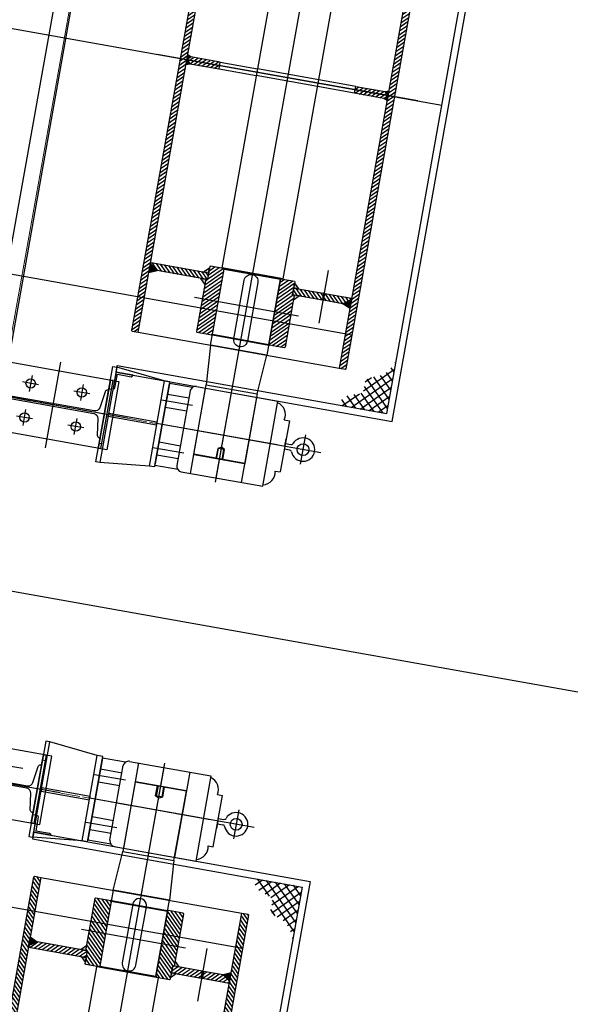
# Model space of a CAD drawing. Header units: inches. Extents: x -204116 to 930598, y -391373 to 256461.
# Tile 59 of 225: x 6338 to 7929, y 35973 to 38818. Entities that reach past the tile are written whole.
import ezdxf

# ---------------------------------------------------------------- set-up
doc = ezdxf.new("R2010")
doc.units = ezdxf.units.IN
doc.header["$LTSCALE"] = 10
doc.header["$MEASUREMENT"] = 0
doc.linetypes.add('CENTER', pattern=[2, 1.25, -0.25, 0.25, -0.25])
doc.linetypes.add('CHAIN', pattern=[0.3543, 0.2362, -0.0295, 0.0591, -0.0295])
pattern_1 = [(34.87333, (1615.108, 38260.726), (4.901447, -7.033035), [])]
pattern_2 = [(304.87333, (4680.832, 36407.83), (-7.033035, -4.901447), [])]
pattern_3 = [(304.87333, (1527.195, 37768.516), (7.033035, 4.901447), [])]
pattern_4 = [(34.87333, (5044.79, 38445.582), (-4.901447, 7.033035), [])]

msp = doc.modelspace()

# ---------------------------------------------------------------- hatches: boundary and pattern name
at = {"ltscale": 1.5}
h = msp.add_hatch(dxfattribs=at)
h.set_pattern_fill('ANSI31', color=250, scale=2.7)
h.set_pattern_definition(pattern_1)
h.paths.add_polyline_path([(6680.7, 37914.7), (6962, 39489.8), (6944.3, 39492.9), (6942, 39491.3), (6661.3, 37920.2), (6663, 37917.8)])
h = msp.add_hatch(dxfattribs=at)
h.set_pattern_fill('ANSI31', color=250, scale=2.7)
h.set_pattern_definition(pattern_1)
h.paths.add_polyline_path([(7279.2, 37807.8), (7281.5, 37809.4), (7562.1, 39380.5), (7560.5, 39382.9), (7542.8, 39386), (7261.5, 37810.9)])
h = msp.add_hatch(color=250, dxfattribs=at)
h.dxf.hatch_style = 1
h.paths.add_polyline_path([(6829.4, 38690.6), (6821.9, 38699.6), (6822.8, 38704.5), (6832.9, 38710.3), (6823.8, 38716), (6818.9, 38688.4)])
h = msp.add_hatch(dxfattribs=at)
h.set_pattern_fill('ANSI31', color=250, scale=2.7)
h.set_pattern_definition([(34.87333, (2339.9955, 33660.102), (4.901447, -7.033035), [])])
h.paths.add_polyline_path([(7305.9, 38605.5), (7309.4, 38625.2), (7394.1, 38610.1), (7401.6, 38601.1), (7400.7, 38596.2), (7390.6, 38590.4)])
h.paths.add_polyline_path([(6914.1, 38675.5), (6917.6, 38695.2), (6832.9, 38710.3), (6822.8, 38704.5), (6821.9, 38699.6), (6829.4, 38690.6)])
h = msp.add_hatch(color=250, dxfattribs=at)
h.dxf.hatch_style = 1
h.paths.add_polyline_path([(7390.6, 38590.4), (7400.7, 38596.2), (7401.6, 38601.1), (7394.1, 38610.1), (7404.6, 38612.3), (7399.7, 38584.7)])
h = msp.add_hatch(color=250, dxfattribs=at)
h.dxf.hatch_style = 1
h.paths.add_polyline_path([(6717.7, 38116.3), (6716.7, 38116.5), (6711.4, 38087), (6735.3, 38092.9), (6716.8, 38111.4)])
h = msp.add_hatch(dxfattribs=at)
h.set_pattern_fill('ANSI31', color=250, scale=2.7, angle=90)
h.set_pattern_definition([(304.87333, (4670.9875, 36409.588), (-7.033035, -4.901447), [])])
h.paths.add_polyline_path([(6884.1, 38086.6), (6880.6, 38066.9), (6735.3, 38092.9), (6716.8, 38111.4), (6717.7, 38116.3)])
h = msp.add_hatch(dxfattribs=at)
h.set_pattern_fill('ANSI31', color=250, scale=2.7)
h.set_pattern_definition([(34.8733, (5584.3195, 37582.27), (4.901447, -7.033035), [])])
h.paths.add_polyline_path([(6895.5, 37908.8), (6929.1, 38096.8), (6927.5, 38099.2), (6889.6, 38105.9), (6887.2, 38104.3), (6880.6, 38066.9), (6875.6, 38067.8), (6848.7, 37917.2), (6850.4, 37914.9), (6893.2, 37907.2)])
h = msp.add_hatch(color=250, dxfattribs=at)
h.dxf.hatch_style = 1
h.paths.add_polyline_path([(7130.2, 38042.6), (7132.6, 38056.4), (7144, 38040.2)])
h.paths.add_polyline_path([(6884.1, 38086.6), (6886.5, 38100.4), (6870.3, 38089.1)])
h.paths.add_polyline_path([(7131.6, 38022.1), (7129.1, 38008.3), (7145.4, 38019.6)])
h.paths.add_polyline_path([(6875.6, 38067.8), (6873.2, 38054), (6861.9, 38070.2)])
h = msp.add_hatch(dxfattribs=at)
h.set_pattern_fill('ANSI31', color=250, scale=2.7)
h.set_pattern_definition([(34.8733, (5594.164, 37580.512), (4.901447, -7.033035), [])])
h.paths.add_polyline_path([(7057.9, 37879.8), (7091.5, 38067.8), (7093.8, 38069.5), (7131.7, 38062.7), (7133.3, 38060.4), (7126.7, 38023), (7131.6, 38022.1), (7104.7, 37871.5), (7102.4, 37869.8), (7059.5, 37877.5)])
h = msp.add_hatch(dxfattribs=at)
h.set_pattern_fill('ANSI31', color=250, scale=2.7, angle=90)
h.set_pattern_definition(pattern_2)
h.paths.add_polyline_path([(7216.2, 38027.3), (7212.7, 38007.6), (7126.7, 38023), (7130.2, 38042.6)])
h = msp.add_hatch(dxfattribs=at)
h.set_pattern_fill('ANSI31', color=250, scale=2.7, angle=90)
h.set_pattern_definition(pattern_2)
h.paths.add_polyline_path([(7296.5, 38012.9), (7295.7, 38008), (7271.9, 37997), (7215.8, 38007), (7219.3, 38026.7)])
h = msp.add_hatch(color=250, dxfattribs=at)
h.dxf.hatch_style = 1
h.paths.add_polyline_path([(7296.5, 38012.9), (7297.5, 38012.8), (7292.3, 37983.2), (7271.9, 37997), (7295.7, 38008)])
at = {"linetype": 'Continuous'}
h = msp.add_hatch(dxfattribs=at)
h.set_pattern_fill('ANSI37', color=250, scale=150, angle=-90, style=0)
h.set_pattern_definition([(214.8733262, (1222380.158, -322052.887), (10.72057486, -15.38284026), []), (304.8733262, (1222380.158, -322052.887), (15.38284026, 10.72057486), [])])
edge = h.paths.add_edge_path()
edge.add_spline(control_points=[(7425.9, 37833.1), (7413.7, 37814.1), (7393.2, 37782.3), (7330.2, 37787.2), (7339.3, 37727.3), (7277.8, 37741.8), (7265.1, 37713.8), (7260.5, 37703.8)], knot_values=[0, 0, 0, 0, 64.288846, 108.136479, 138.602801, 193.667796, 224.500557, 224.500557, 224.500557, 224.500557], degree=3, periodic=0)
edge.add_line((7260.5, 37703.8), (7398.5, 37679.2))
edge.add_line((7398.5, 37679.2), (7425.9, 37833.1))
at = {"ltscale": 1.5}
h = msp.add_hatch(dxfattribs=at)
h.set_pattern_fill('ANSI31', color=250, scale=2.7, angle=-100.1267)
h.set_pattern_definition(pattern_3)
h.paths.add_polyline_path([(6399.4, 36339.6), (6118, 34764.5), (6100.3, 34767.7), (6098.7, 34770), (6379.3, 36341.2), (6381.6, 36342.8)])
at = {"linetype": 'Continuous'}
h = msp.add_hatch(dxfattribs=at)
h.set_pattern_fill('ANSI37', color=250, scale=150, angle=-190.1267, style=0)
h.set_pattern_definition([(124.8733262, (1271544.138, -46790.186), (15.38284026, 10.72057486), []), (34.8733262, (1271544.138, -46790.186), (10.72057486, -15.38284026), [])])
edge = h.paths.add_edge_path()
edge.add_spline(control_points=[(7126.8, 36158.2), (7121.9, 36180.2), (7113.7, 36217.2), (7052.9, 36234.3), (7082.1, 36287.4), (7019.4, 36295.1), (7017.1, 36325.7), (7016.3, 36336.7)], knot_values=[0, 0, 0, 0, 64.288846, 108.136479, 138.602801, 193.667796, 224.500557, 224.500557, 224.500557, 224.500557], degree=3, periodic=0)
edge.add_line((7016.3, 36336.7), (7154.3, 36312.1))
edge.add_line((7154.3, 36312.1), (7126.8, 36158.2))
at = {"ltscale": 1.5}
h = msp.add_hatch(dxfattribs=at)
h.set_pattern_fill('ANSI31', color=250, scale=2.7, angle=-100.1267)
h.set_pattern_definition([(304.8733, (5485.8575, 37030.994), (7.033035, 4.901447), [])])
h.paths.add_polyline_path([(6602.9, 36270.7), (6569.3, 36082.7), (6567, 36081.1), (6529.1, 36087.9), (6527.5, 36090.2), (6534.2, 36127.6), (6529.3, 36128.5), (6556.2, 36279.1), (6558.5, 36280.7), (6601.3, 36273.1)])
h = msp.add_hatch(dxfattribs=at)
h.set_pattern_fill('ANSI31', color=250, scale=2.7, angle=-100.1267)
h.set_pattern_definition(pattern_3)
h.paths.add_polyline_path([(6997.9, 36232.7), (6999.5, 36230.4), (6718.9, 34659.2), (6716.6, 34657.6), (6698.8, 34660.8), (6980.2, 36235.9)])
h = msp.add_hatch(dxfattribs=at)
h.set_pattern_fill('ANSI31', color=250, scale=2.7, angle=-100.1267)
h.set_pattern_definition([(304.8733, (5495.702, 37029.236), (7.033035, 4.901447), [])])
h.paths.add_polyline_path([(6765.4, 36241.7), (6731.8, 36053.7), (6733.4, 36051.4), (6771.3, 36044.6), (6773.6, 36046.2), (6780.3, 36083.6), (6785.2, 36082.8), (6812.1, 36233.4), (6810.5, 36235.7), (6767.7, 36243.3)])
h = msp.add_hatch(color=250, dxfattribs=at)
h.dxf.hatch_style = 1
h.paths.add_polyline_path([(6364.3, 36137.6), (6363.3, 36137.8), (6368.6, 36167.3), (6388.9, 36153.5), (6365.2, 36142.5)])
h = msp.add_hatch(dxfattribs=at)
h.set_pattern_fill('ANSI31', color=250, scale=2.7, angle=-10.1267)
h.set_pattern_definition([(34.87333, (5034.945, 38447.3404), (-4.901447, 7.033035), [])])
h.paths.add_polyline_path([(6530.7, 36107.9), (6534.2, 36127.6), (6388.9, 36153.5), (6365.2, 36142.5), (6364.3, 36137.6)])
h = msp.add_hatch(color=250, dxfattribs=at)
h.dxf.hatch_style = 1
h.paths.add_polyline_path([(6776.8, 36064), (6774.3, 36050.2), (6790.6, 36061.5)])
h.paths.add_polyline_path([(6530.7, 36107.9), (6528.2, 36094.1), (6516.9, 36110.4)])
h.paths.add_polyline_path([(6785.2, 36082.8), (6787.7, 36096.5), (6799, 36080.3)])
h.paths.add_polyline_path([(6529.3, 36128.5), (6531.7, 36142.3), (6515.5, 36130.9)])
h = msp.add_hatch(dxfattribs=at)
h.set_pattern_fill('ANSI31', color=250, scale=2.7, angle=-10.1267)
h.set_pattern_definition(pattern_4)
h.paths.add_polyline_path([(6862.8, 36048.6), (6866.4, 36068.3), (6780.3, 36083.6), (6776.8, 36064)])
h = msp.add_hatch(dxfattribs=at)
h.set_pattern_fill('ANSI31', color=250, scale=2.7, angle=-10.1267)
h.set_pattern_definition(pattern_4)
h.paths.add_polyline_path([(6943.1, 36034.2), (6944, 36039.2), (6925.6, 36057.7), (6869.5, 36067.7), (6865.9, 36048)])
h = msp.add_hatch(color=250, dxfattribs=at)
h.dxf.hatch_style = 1
h.paths.add_polyline_path([(6943.1, 36034.2), (6944.1, 36034.1), (6949.4, 36063.6), (6925.6, 36057.7), (6944, 36039.2)])

# ---------------------------------------------------------------- linework, layer by layer
at = {"color": 250}
for p, q in [((-19620.2, 43424.9, 2), (7557.7, 38570.7, 2)), ((7298.8, 37905.9), (-6054.7, 40290.9, -0.3)), ((6982.3, 36133.9), (-6371.1, 38518.9, -0.3)), ((6412.8, 37580.9, -31.1), (6457, 37828.4, -31.1)), ((6755.9, 37774.3), (6619.1, 37813.9, -31.1)), ((6374, 37790.2, -31.1), (6365.7, 37743.9, -31.1)), ((6393, 37762.9, -31.1), (6346.7, 37771.2, -31.1)), ((6521.7, 37763.8, -31.1), (6513.4, 37717.5, -31.1)), ((6728.5, 37529.8), (6770.9, 37767)), ((6769.9, 37761.6), (6729.4, 37535.2)), ((6837.4, 37755.1), (6770.9, 37767)), ((6849, 37757.6), (7084.2, 37715.6)), ((6649, 37666.4, -31.1), (6220.8, 37742.9, -31.1)), ((6540.7, 37736.5, -31.1), (6494.4, 37744.8, -31.1)), ((6595.8, 37752.1, -31.1), (6603.6, 37750.7, -31.1)), ((6747.5, 37719.9), (6837.4, 37703.8)), ((7040.2, 37469.5), (7084.2, 37715.6)), ((6375.4, 37664.5, -31.1), (6329.2, 37672.7, -31.1)), ((6348.2, 37645.5, -31.1), (6356.4, 37691.7, -31.1)), ((6523.1, 37638.1, -31.1), (6476.8, 37646.3, -31.1)), ((6495.8, 37619.1, -31.1), (6504.1, 37665.3, -31.1)), ((7117.3, 37659.1), (7090.8, 37511.1)), ((7102.6, 37661.7), (7117.3, 37659.1)), ((7149.5, 37533.9), (7164.5, 37618)), ((6570.3, 37609.3, -31.1), (6565, 37579.8, -31.1)), ((6567.6, 37594.6, -31.1), (6575.5, 37593.2, -31.1)), ((7104.1, 37585.1), (7108, 37607.1)), ((7105.2, 37592.9), (7121.4, 37590)), ((6722.9, 37582.1), (6812.7, 37566)), ((6736.4, 37574.1), (6736.3, 37573.7)), ((6736.4, 37574.1), (6736.5, 37574.5)), ((7102.4, 37577.4), (7118.6, 37574.5)), ((6711.9, 37528.2), (6569.9, 37538.3, -31.1)), ((6795.1, 37517.9), (6728.5, 37529.8)), ((6805, 37511.5), (7040.2, 37469.5)), ((7076.2, 37513.7), (7090.8, 37511.1)), ((6562.5, 36691.4), (6425.7, 36731.1, -31.1)), ((6401.5, 36664.3, -31.1), (6406.7, 36693.8, -31.1)), ((6404.1, 36679.1, -31.1), (6412, 36677.7, -31.1)), ((6577.4, 36684.2), (6535.1, 36446.9)), ((6536, 36452.3), (6576.5, 36678.7)), ((6644, 36672.3), (6577.4, 36684.2)), ((6455.6, 36583.5, -31.1), (6027.4, 36660, -31.1)), ((6347.3, 36653.7, -31.1), (6301, 36661.9, -31.1)), ((6655.6, 36674.8), (6890.8, 36632.8)), ((6554.1, 36637), (6643.9, 36621)), ((6569.5, 36639.8), (6569.6, 36640.2)), ((6569.5, 36639.8), (6569.5, 36639.5)), ((6890.8, 36632.8), (6846.8, 36386.7)), ((6897.4, 36428.2), (6923.9, 36576.3)), ((6909.2, 36578.9), (6923.9, 36576.3)), ((6971, 36534.5), (6956, 36450.5)), ((6376, 36521.6, -31.1), (6383.9, 36520.1, -31.1)), ((6911.7, 36510), (6928, 36507.1)), ((6529.5, 36499.2), (6619.3, 36483.2)), ((6910.7, 36502.2), (6906.7, 36480.3)), ((6909, 36494.5), (6925.2, 36491.6)), ((6518.5, 36445.3), (6376.5, 36455.4, -31.1)), ((6601.7, 36435), (6535.1, 36446.9)), ((6611.6, 36428.7), (6846.8, 36386.7)), ((6882.8, 36430.8), (6897.4, 36428.2))]:
    msp.add_line(p, q, dxfattribs=at)
at = {"color": 250, "ltscale": 0.01}
msp.add_line((-18677.6, 41631.2), (11241.6, 36287.4), dxfattribs=at)
at = {"color": 250, "linetype": 'Continuous', "extrusion": (-0.175825, -0.984421, 0)}
for p, q in [((6225.7, 37670.9, -31.1), (6619.6, 39876, -31.1)), ((6274.9, 37662.1, -31.1), (6668.8, 39867.2, -31.1))]:
    msp.add_line(p, q, dxfattribs=at)
at = {"color": 250, "lineweight": 0, "extrusion": (-0.175825, -0.984421, 0)}
msp.add_line((6270, 37663, -31.1), (6663.9, 39868.1, -31.1), dxfattribs=at)
at = {"color": 250, "ltscale": 1.5}
for p, q in [((7320.5, 39819.4), (6903, 37481.3)), ((7488.3, 38583.1), (6735.2, 38717.6)), ((6914.1, 38675.5), (7021.4, 38656.3)), ((6917.6, 38695.2), (7024.9, 38676)), ((7202.1, 38644.4), (7024.9, 38676)), ((7198.6, 38624.7), (7021.4, 38656.3)), ((7309.4, 38625.2), (7202.1, 38644.4)), ((7305.9, 38605.5), (7198.6, 38624.7)), ((7099.4, 38069.5), (6922.2, 38101.1)), ((6929.1, 38096.8), (7091.5, 38067.8)), ((7229.7, 38093.4), (7202.4, 37940.9)), ((7143.6, 37961.5), (6843.4, 38015.1)), ((7219.3, 38026.7), (7216.2, 38027.3)), ((7215.8, 38007), (7212.7, 38007.6)), ((6680.7, 37914.7), (7261.5, 37810.9)), ((6895.1, 37906.9), (6893.2, 37907.2)), ((6895.1, 37906.9), (7057.6, 37877.8)), ((6895.5, 37908.8), (7057.9, 37879.8)), ((7057.6, 37877.8), (7059.5, 37877.5)), ((7082.2, 37589), (6772.1, 37644.4)), ((6988.8, 37535.6), (6841.2, 37562)), ((6906.9, 37549.2), (6912.2, 37578.7)), ((6929.9, 37575.6), (6910.2, 37579.1)), ((6922.7, 37546.4), (6928, 37575.9)), ((6340.3, 34331.2), (6757.9, 36669.2)), ((6819.7, 36588.6), (6672, 36615)), ((6738.2, 36604.2), (6732.9, 36574.6)), ((6753.9, 36601.3), (6748.6, 36571.8)), ((6750.6, 36571.5), (6730.9, 36575)), ((6888.8, 36506.2), (6578.7, 36561.5)), ((6399.4, 36339.6), (6980.2, 36235.9)), ((6603.3, 36272.7), (6601.3, 36273.1)), ((6602.9, 36270.7), (6765.4, 36241.7)), ((6603.3, 36272.7), (6765.7, 36243.7)), ((6765.7, 36243.7), (6767.7, 36243.3)), ((6817.5, 36135.4), (6517.2, 36189)), ((6852.5, 35981.9), (6879.8, 36134.4)), ((6738.6, 36049.4), (6561.4, 36081.1)), ((6569.3, 36082.7), (6731.8, 36053.7)), ((6869.5, 36067.7), (6866.4, 36068.3)), ((6865.9, 36048), (6862.8, 36048.6))]:
    msp.add_line(p, q, dxfattribs=at)
at = {"color": 250, "linetype": 'CHAIN', "lineweight": 0, "ltscale": 23.990969}
for p, q in [((7124.2, 37581.5, 6989341), (5424.5, 37885.1, 6989341)), ((7124.2, 37581.5, -31.1), (5424.5, 37885.1, -31.1)), ((6930.8, 36498.6, 6989341), (5231.1, 36802.2, 6989341)), ((6930.8, 36498.6, -31.1), (5231.1, 36802.2, -31.1))]:
    msp.add_line(p, q, dxfattribs=at)
at = {"color": 250, "linetype": 'Continuous'}
for p, q in [((6616.5, 37799.2, -31.1), (6620, 37818.9, -31.1)), ((6755.9, 37774.3), (6711.9, 37528.2)), ((6771.6, 37771.5), (6727.7, 37525.4)), ((6771.6, 37771.5), (6755.9, 37774.3)), ((6727.7, 37525.4), (6711.9, 37528.2)), ((6518.5, 36445.3), (6562.5, 36691.4)), ((6534.3, 36442.5), (6578.2, 36688.6)), ((6578.2, 36688.6), (6562.5, 36691.4)), ((6379.1, 36470.2, -31.1), (6375.6, 36450.5, -31.1)), ((6534.3, 36442.5), (6518.5, 36445.3))]:
    msp.add_line(p, q, dxfattribs=at)
at = {"color": 250, "ltscale": 50}
for p, q in [((6765.3, 37735.9), (6827.4, 37724.9)), ((6831.3, 37506.8), (6875.3, 37752.9)), ((6979, 37480.5), (7022.9, 37726.6)), ((6758.6, 37698.7), (6820.8, 37687.6)), ((6740.7, 37598.1), (6802.8, 37587)), ((6734, 37560.9), (6796.1, 37549.8)), ((6571.9, 36653.1), (6634, 36642)), ((6681.9, 36670.1), (6637.9, 36424)), ((6829.5, 36643.7), (6785.6, 36397.6)), ((6565.2, 36615.8), (6627.4, 36604.7)), ((6547.3, 36515.3), (6609.4, 36504.2)), ((6540.6, 36478), (6602.7, 36466.9))]:
    msp.add_line(p, q, dxfattribs=at)
at = {"color": 250, "ltscale": 0.15}
for p, q in [((6831, 37745.2), (6792.5, 37529.5)), ((6599.1, 36446.6), (6637.6, 36662.3))]:
    msp.add_line(p, q, dxfattribs=at)
at = {"color": 250, "linetype": 'CENTER', "ltscale": 100}
for p, q in [((6949.1, 37739.8), (6905.1, 37493.7)), ((7208.7, 37566.4), (6728.8, 37652.1)), ((6711.7, 36410.8), (6755.7, 36656.9)), ((7015.3, 36483.6), (6535.4, 36569.3))]:
    msp.add_line(p, q, dxfattribs=at)
at = {"color": 250, "linetype": 'Continuous', "elevation": 12290219.6}
for points in [[(6616.5, 37799.2), (7414.7, 37656.6), (7740, 39477.8), (6941.8, 39620.3)], [(6620, 37818.9), (7398.6, 37679.8), (7716.8, 39461.6), (6938.2, 39600.7)], [(6379.1, 36470.2), (7177.4, 36327.6), (6852.1, 34506.4), (6053.8, 34649)], [(6375.6, 36450.5), (7154.2, 36311.5), (6835.9, 34529.7), (6057.4, 34668.7)]]:
    msp.add_lwpolyline(points, dxfattribs=at)
at = {"color": 250, "ltscale": 1.5}
for points in [[(6680.7, 37914.7), (6962, 39489.8), (6944.3, 39492.9), (6942, 39491.3), (6661.3, 37920.2), (6663, 37917.8)], [(7279.2, 37807.8), (7281.5, 37809.4), (7562.1, 39380.5), (7560.5, 39382.9), (7542.8, 39386), (7261.5, 37810.9)], [(6829.4, 38690.6), (6821.9, 38699.6), (6822.8, 38704.5), (6832.9, 38710.3), (6823.8, 38716), (6818.9, 38688.4)], [(6914.1, 38675.5), (6917.6, 38695.2), (6832.9, 38710.3), (6822.8, 38704.5), (6821.9, 38699.6), (6829.4, 38690.6)], [(7305.9, 38605.5), (7309.4, 38625.2), (7394.1, 38610.1), (7401.6, 38601.1), (7400.7, 38596.2), (7390.6, 38590.4)], [(7390.6, 38590.4), (7400.7, 38596.2), (7401.6, 38601.1), (7394.1, 38610.1), (7404.6, 38612.3), (7399.7, 38584.7)], [(6717.7, 38116.3), (6716.7, 38116.5), (6711.4, 38087), (6735.3, 38092.9), (6716.8, 38111.4)], [(6884.1, 38086.6), (6880.6, 38066.9), (6735.3, 38092.9), (6716.8, 38111.4), (6717.7, 38116.3)], [(6895.5, 37908.8), (6929.1, 38096.8), (6927.5, 38099.2), (6889.6, 38105.9), (6887.2, 38104.3), (6880.6, 38066.9), (6875.6, 38067.8), (6848.7, 37917.2), (6850.4, 37914.9), (6893.2, 37907.2)], [(6884.1, 38086.6), (6886.5, 38100.4), (6870.3, 38089.1)], [(6875.6, 38067.8), (6873.2, 38054), (6861.9, 38070.2)], [(7057.9, 37879.8), (7091.5, 38067.8), (7093.8, 38069.5), (7131.7, 38062.7), (7133.3, 38060.4), (7126.7, 38023), (7131.6, 38022.1), (7104.7, 37871.5), (7102.4, 37869.8), (7059.5, 37877.5)], [(7216.2, 38027.3), (7212.7, 38007.6), (7126.7, 38023), (7130.2, 38042.6)], [(7130.2, 38042.6), (7132.6, 38056.4), (7144, 38040.2)], [(7131.6, 38022.1), (7129.1, 38008.3), (7145.4, 38019.6)], [(7296.5, 38012.9), (7295.7, 38008), (7271.9, 37997), (7215.8, 38007), (7219.3, 38026.7)], [(7296.5, 38012.9), (7297.5, 38012.8), (7292.3, 37983.2), (7271.9, 37997), (7295.7, 38008)], [(6399.4, 36339.6), (6118, 34764.5), (6100.3, 34767.7), (6098.7, 34770), (6379.3, 36341.2), (6381.6, 36342.8)], [(6602.9, 36270.7), (6569.3, 36082.7), (6567, 36081.1), (6529.1, 36087.9), (6527.5, 36090.2), (6534.2, 36127.6), (6529.3, 36128.5), (6556.2, 36279.1), (6558.5, 36280.7), (6601.3, 36273.1)], [(6997.9, 36232.7), (6999.5, 36230.4), (6718.9, 34659.2), (6716.6, 34657.6), (6698.8, 34660.8), (6980.2, 36235.9)], [(6765.4, 36241.7), (6731.8, 36053.7), (6733.4, 36051.4), (6771.3, 36044.6), (6773.6, 36046.2), (6780.3, 36083.6), (6785.2, 36082.8), (6812.1, 36233.4), (6810.5, 36235.7), (6767.7, 36243.3)], [(6364.3, 36137.6), (6363.3, 36137.8), (6368.6, 36167.3), (6388.9, 36153.5), (6365.2, 36142.5)], [(6530.7, 36107.9), (6534.2, 36127.6), (6388.9, 36153.5), (6365.2, 36142.5), (6364.3, 36137.6)], [(6529.3, 36128.5), (6531.7, 36142.3), (6515.5, 36130.9)], [(6530.7, 36107.9), (6528.2, 36094.1), (6516.9, 36110.4)], [(6862.8, 36048.6), (6866.4, 36068.3), (6780.3, 36083.6), (6776.8, 36064)], [(6785.2, 36082.8), (6787.7, 36096.5), (6799, 36080.3)], [(6776.8, 36064), (6774.3, 36050.2), (6790.6, 36061.5)], [(6943.1, 36034.2), (6944, 36039.2), (6925.6, 36057.7), (6869.5, 36067.7), (6865.9, 36048)], [(6943.1, 36034.2), (6944.1, 36034.1), (6949.4, 36063.6), (6925.6, 36057.7), (6944, 36039.2)]]:
    msp.add_lwpolyline(points, close=True, dxfattribs=at)
for points in [[(7099.4, 38069.5), (7301.3, 39199.6), (7300.5, 39200.7), (7125.2, 39232), (7124.1, 39231.2), (6922.2, 38101.1), (6923, 38100), (7098.3, 38068.7), (7099.4, 38069.5)], [(6889.9, 37877.3), (6877, 37762.8), (7024.7, 37736.4), (7052.3, 37848.3)], [(7024.7, 37736.4), (6988.8, 37535.6), (6987.7, 37534.8), (6842, 37560.8), (6841.2, 37562), (6877, 37762.8)], [(6924.7, 37546), (6929.9, 37575.6), (6921, 37582.3), (6910.2, 37579.1), (6905, 37549.6)], [(6783.8, 36387.8), (6819.7, 36588.6), (6818.9, 36589.7), (6673.2, 36615.8), (6672, 36615), (6636.2, 36414.1)], [(6755.9, 36601), (6750.6, 36571.5), (6739.9, 36568.3), (6730.9, 36575), (6736.2, 36604.5)], [(6608.5, 36302.2), (6636.2, 36414.1), (6783.8, 36387.8), (6771, 36273.2)], [(6738.6, 36049.4), (6536.8, 34919.3), (6535.6, 34918.5), (6360.4, 34949.8), (6359.6, 34951), (6561.4, 36081.1), (6562.6, 36081.9), (6737.8, 36050.6), (6738.6, 36049.4)]]:
    msp.add_lwpolyline(points, dxfattribs=at)
for points in [[(7093.8, 38069.5, 0.414214), (7091.5, 38067.8), (7052.3, 37848.3), (6889.9, 37877.3), (6929.1, 38096.8, 0.414214), (6927.5, 38099.2, 0.414214)], [(7026.3, 38058.1), (6996, 37888.8, -1), (6956.7, 37895.9), (6986.9, 38065.2, -1), (7026.3, 38058.1)], [(6733.4, 36051.4, -0.414214), (6731.8, 36053.7), (6771, 36273.2), (6608.5, 36302.2), (6569.3, 36082.7, -0.414214), (6567, 36081.1, -0.414214)], [(6673.9, 36085.4), (6704.2, 36254.7, 1), (6664.8, 36261.7), (6634.6, 36092.4, 1), (6673.9, 36085.4)]]:
    msp.add_lwpolyline(points, format="xyb", dxfattribs=at)
at = {"color": 250, "elevation": -31.1}
for points in [[(6589.6, 37575.4), (6245.1, 37636.9), (6280.2, 37833.8), (6624.8, 37772.3)], [(6569.9, 37538.3), (6558, 37540.4), (6607.2, 37816.1), (6619.1, 37813.9)], [(6565, 37579.8), (6572.9, 37578.4), (6608, 37775.3), (6600.2, 37776.7)], [(6733, 37646.3), (6593.6, 37671.2), (6595.4, 37681), (6734.8, 37656.1)], [(6431.4, 36689.4), (6086.8, 36751), (6051.7, 36554.1), (6396.2, 36492.5)], [(6425.7, 36731.1), (6413.8, 36733.2), (6364.6, 36457.6), (6376.5, 36455.4)], [(6406.7, 36693.8), (6414.6, 36692.4), (6379.5, 36495.5), (6371.6, 36496.9)], [(6541.4, 36573.3), (6402, 36598.2), (6400.2, 36588.3), (6539.6, 36563.4)]]:
    msp.add_lwpolyline(points, close=True, dxfattribs=at)
for points in [[(6299.6, 37799.9), (6274.9, 37662.1), (6277.3, 37661.7, 0.373885), (6285.2, 37666.4), (6300.3, 37712.5, -0.373885), (6316, 37721.9), (6552.4, 37679.7, -0.373885), (6564, 37665.4), (6562.2, 37616.9, 0.373885), (6567.9, 37609.8), (6570.3, 37609.3), (6594.9, 37747.2), (6592.6, 37747.6, 0.373885), (6584.7, 37742.9), (6569.6, 37696.7, -0.373885), (6553.8, 37687.3), (6317.4, 37729.5, -0.373885), (6305.8, 37743.8), (6307.6, 37792.3, 0.373885), (6301.9, 37799.5)], [(6081.5, 36579.2), (6106.1, 36717), (6108.5, 36716.6, -0.373885), (6114.2, 36709.5), (6112.4, 36661, 0.373885), (6124, 36646.7), (6360.4, 36604.4, 0.373885), (6376.2, 36613.9), (6391.3, 36660, -0.373885), (6399.1, 36664.7), (6401.5, 36664.3), (6376.9, 36526.5), (6374.5, 36526.9, -0.373885), (6368.8, 36534), (6370.6, 36582.6, 0.373885), (6359, 36596.9), (6122.6, 36639.1, 0.373885), (6106.8, 36629.7), (6091.7, 36583.5, -0.373885), (6083.9, 36578.8)]]:
    msp.add_lwpolyline(points, format="xyb", close=True, dxfattribs=at)
at = {"color": 250, "linetype": 'Continuous', "elevation": 12290219.6}
for points in [[(6607.7, 37749.9, 0.287676), (6613.5, 37754), (6620.5, 37793.4), (6659.9, 37786.3, 0.287676), (6665.7, 37790.4), (6616.5, 37799.2)], [(6387.9, 36519.4, -0.287676), (6392, 36513.6), (6384.9, 36474.2), (6424.3, 36467.2, -0.287676), (6428.3, 36461.4), (6379.1, 36470.2)]]:
    msp.add_lwpolyline(points, format="xyb", close=True, dxfattribs=at)
at = {"color": 250}
for centre, radius in [((6369.9, 37767, -31.1), 13.5), ((6517.5, 37740.7, -31.1), 13.5), ((6352.3, 37668.6, -31.1), 13.5), ((6500, 37642.2, -31.1), 13.5), ((7156.9, 37575.7), 17), ((6963.5, 36492.8), 17)]:
    msp.add_circle(centre, radius, dxfattribs=at)
at = {"color": 250, "ltscale": 0.15}
for centre, start, end in [((6846.3, 37742.4), 79.8733, 169.8733), ((6807.7, 37526.8), 169.8733, 259.8733), ((6652.8, 36659.6), 79.8733, 169.8733), ((6614.3, 36443.9), 169.8733, 259.8733)]:
    msp.add_arc(centre, 15.5, start, end, dxfattribs=at)
at = {"color": 250}
for centre, radius, start, end in [((7068, 37676.7), 37.8, 336.6273, 65.9024), ((7122.5, 37596.1), 6.18, 259.8733, 329.3383), ((7156.9, 37575.7), 33.9, 190.4083, 149.3383), ((7117.5, 37568.4), 6.18, 10.4083, 79.8733), ((7038.5, 37511.6), 37.8, 273.8442, 3.1194), ((6874.6, 36593.9), 37.8, 336.6273, 65.9024), ((6929.1, 36513.2), 6.18, 259.8733, 329.3383), ((6963.5, 36492.8), 33.9, 190.4083, 149.3383), ((6924.1, 36485.6), 6.18, 10.4083, 79.8733), ((6845.1, 36428.8), 37.8, 273.8442, 3.1194)]:
    msp.add_arc(centre, radius, start, end, dxfattribs=at)

doc.saveas('drawing.dxf')
